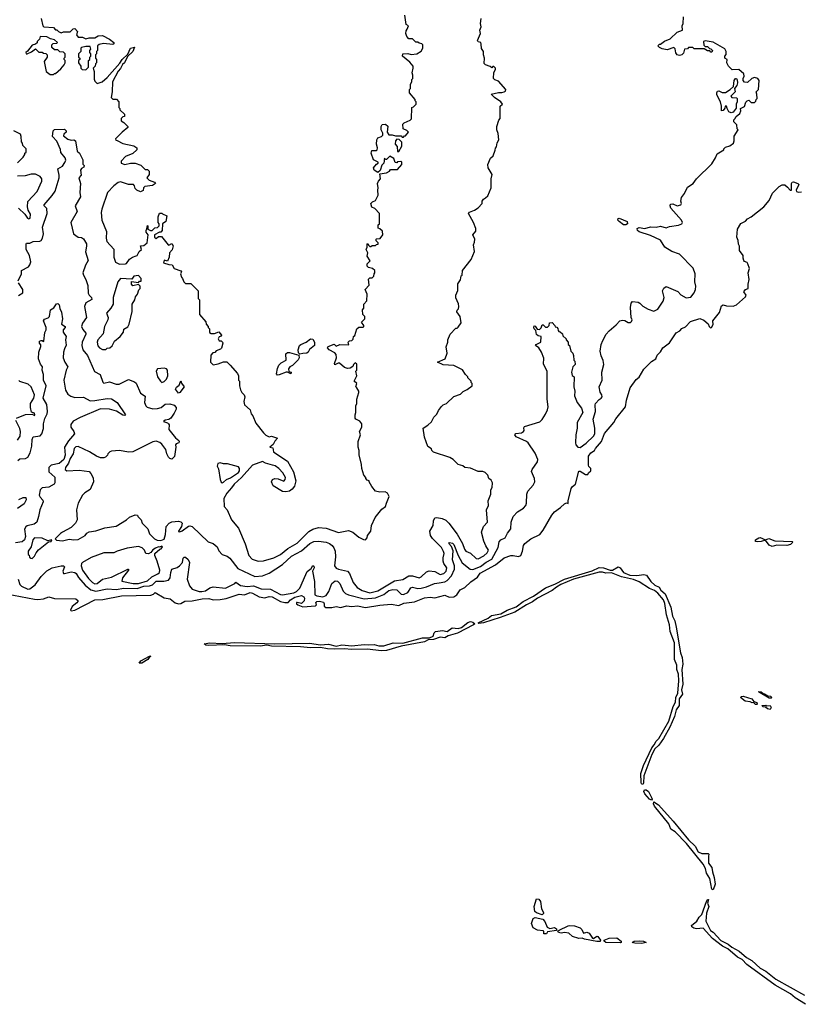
# Model space of a CAD drawing. Extents: x 2386423 to 2568864, y 578392 to 761999.
# Tile 12 of 256: x 2473153 to 2480144, y 594911 to 603720. Entities that reach past the tile are written whole.
import ezdxf

# ---------------------------------------------------------------- set-up
doc = ezdxf.new("R2010")
doc.units = 0

msp = doc.modelspace()

# ---------------------------------------------------------------- linework, layer by layer
at = {"layer": '0CON05XD'}
for points in [[(2473154.2, 598665.8), (2473170.5, 598650.5), (2473225, 598624.5), (2473245, 598627.1), (2473290.8, 598665), (2473345, 598738.9), (2473395, 598790), (2473445, 598816), (2473525, 598834), (2473545, 598833.3), (2473553.3, 598825), (2473538.8, 598785), (2473546.4, 598766.4), (2473555, 598763.8), (2473615, 598781.1), (2473645, 598774.5), (2473658.9, 598765), (2473680, 598730), (2473739.4, 598659.4), (2473788.6, 598618.6), (2473833.3, 598606.7), (2473935, 598629.3), (2474015, 598621.6), (2474085, 598633.3), (2474205, 598632.4), (2474265, 598650.7), (2474315, 598653.8), (2474340, 598665), (2474375, 598696.1), (2474443.9, 598696.1), (2474485, 598706.7), (2474499.6, 598725), (2474506.2, 598775), (2474514.7, 598805.3), (2474561.7, 598818.3), (2474584, 598835), (2474608, 598865), (2474615, 598901.2), (2474625, 598912), (2474635, 598912.5), (2474660.3, 598890.3), (2474672.9, 598865), (2474650, 598715), (2474671.4, 598655), (2474696.7, 598625), (2474757.5, 598605), (2474783, 598603), (2474815, 598611.5), (2474855, 598636.4), (2474885, 598644.6), (2474995, 598633.8), (2475076.7, 598675), (2475085, 598687.5), (2475127, 598657), (2475188.5, 598648.6), (2475245, 598653.6), (2475313.1, 598626.9), (2475395, 598623.9), (2475485, 598576.6), (2475505, 598573.2), (2475605, 598591.3), (2475629.3, 598605), (2475659.5, 598635), (2475712.9, 598757.1), (2475725, 598784.2), (2475760, 598810), (2475774.5, 598835.5), (2475785, 598830), (2475787.1, 598815), (2475770.8, 598785), (2475790.8, 598695), (2475794, 598575), (2475810, 598565), (2475864.6, 598555.4), (2475895, 598567.8), (2475918.8, 598605), (2475944.6, 598675), (2475975, 598700), (2475995, 598695.5), (2476016.9, 598675), (2476046.2, 598606.2), (2476066.1, 598586.1), (2476093.4, 598573.4), (2476235, 598539.7), (2476335, 598548.9), (2476411.5, 598578.5), (2476455, 598612), (2476491.8, 598621.8), (2476525, 598617.8), (2476565, 598581.4), (2476585, 598577.8), (2476625, 598594.5), (2476653, 598637), (2476665, 598643.6), (2476715, 598632.2), (2476745, 598634.3), (2476792.9, 598647.1), (2476862.9, 598677.1), (2476905, 598682.8), (2476955, 598690.3), (2476975, 598701.6), (2477015.5, 598744.6), (2477041.4, 598805), (2477043.2, 598835), (2477024, 598886), (2477028.7, 598968.7), (2477016, 599006), (2476992.5, 599035), (2476996.7, 599043.3), (2477025, 599035.3), (2477035.9, 599025), (2477074.8, 598924.8), (2477111.5, 598861.4), (2477183.1, 598803.1), (2477205, 598801.2), (2477275, 598828.5), (2477325, 598865.7), (2477377.2, 598892.8), (2477431.9, 598998.1), (2477442.5, 599047.6), (2477457.3, 599065), (2477496.1, 599083.9), (2477515.9, 599125), (2477545.4, 599165), (2477550, 599225), (2477567.8, 599275), (2477605, 599318), (2477659.1, 599350.9), (2477680, 599375), (2477686, 599395), (2477688.8, 599475), (2477697.7, 599502.3), (2477746.7, 599555), (2477761.2, 599585), (2477758.8, 599615), (2477731.7, 599678.3), (2477736.7, 599695), (2477783.3, 599765), (2477786.7, 599785), (2477765, 599842.5), (2477700, 599935), (2477685, 599947.1), (2477595, 599987.1), (2477580.4, 600005), (2477591.9, 600018.1), (2477640, 600025), (2477658.8, 600035), (2477663.8, 600045), (2477660.7, 600069.3), (2477669.3, 600080.7), (2477805, 600122.5), (2477826.1, 600143.9), (2477855, 600190), (2477875, 600230), (2477880, 600255), (2477870, 600325), (2477870, 600575), (2477838.3, 600638.3), (2477841.7, 600691.7), (2477820, 600745), (2477797.5, 600785), (2477767.5, 600805), (2477772.5, 600815), (2477813.8, 600835), (2477816.7, 600885), (2477790.9, 600890.9), (2477774.5, 600904.5), (2477768.3, 600938.3), (2477753.8, 600955), (2477750.7, 600969.3), (2477755, 600980), (2477765, 600977.5), (2477780.7, 600950.7), (2477803, 600947), (2477817, 600963), (2477825, 600990), (2477835, 600990), (2477855, 600970), (2477875, 600970), (2477890, 600985), (2477891.7, 601008.3), (2477915, 601010), (2477940, 600985), (2477941.7, 600971.7), (2477958.3, 600968.3), (2477967.5, 600957.5), (2477968.3, 600938.3), (2477975, 600930), (2477987, 600927), (2478008.3, 600908.3), (2478011.7, 600891.7), (2478040, 600865), (2478040, 600855), (2478060, 600835), (2478060, 600815), (2478070, 600805), (2478083, 600753), (2478100, 600735), (2478107, 600717), (2478110, 600675), (2478117.5, 600665), (2478120, 600635), (2478100, 600615), (2478087.5, 600565), (2478095, 600536.7), (2478113.3, 600523.3), (2478110, 600435), (2478117.1, 600397.1), (2478115.7, 600355), (2478138.8, 600295), (2478178.8, 600245), (2478190, 600205), (2478138.6, 600115), (2478139.1, 600065), (2478126.7, 600005), (2478123.1, 599935), (2478127.5, 599915), (2478145, 599894.2), (2478165, 599892.5), (2478219.7, 599930.3), (2478283.9, 599995), (2478296, 600015), (2478296.4, 600065), (2478282, 600145), (2478304, 600215), (2478301.2, 600275), (2478304.2, 600285.8), (2478337, 600323), (2478355, 600332.5), (2478363.3, 600345), (2478360, 600365), (2478346.1, 600386.1), (2478336.7, 600435), (2478363.3, 600495), (2478358.8, 600565), (2478378.8, 600635), (2478371.7, 600671.7), (2478352.7, 600712.7), (2478343.8, 600755), (2478353.8, 600815), (2478369.3, 600850.7), (2478397.5, 600905), (2478425, 600937.5), (2478489.3, 600990.7), (2478520, 601025), (2478545, 601032.5), (2478565, 601030), (2478595, 601010), (2478615, 601010), (2478625, 601020), (2478630, 601035), (2478622.5, 601055), (2478616.7, 601145), (2478623.3, 601185), (2478635, 601200), (2478685, 601192.5), (2478700, 601185), (2478725, 601157.5), (2478775, 601130), (2478825, 601113.3), (2478859.5, 601130.5), (2478908.3, 601201.7), (2478916.2, 601235), (2478903.8, 601295), (2478915, 601317.5), (2478935, 601332.5), (2479038.3, 601288.3), (2479067.7, 601257.7), (2479115, 601230.6), (2479155, 601238.1), (2479186.5, 601275), (2479198.9, 601305), (2479201.9, 601335), (2479192.2, 601375), (2479194.5, 601445), (2479176.2, 601496.2), (2479055, 601622.5), (2478985, 601645.8), (2478924.3, 601684.3), (2478885, 601746), (2478795, 601790), (2478692.6, 601822.6), (2478677.5, 601835), (2478677.1, 601852.9), (2478695, 601861.1), (2478745, 601852.9), (2478795, 601866), (2478845, 601863.8), (2478885, 601873.3), (2478935, 601857.5), (2478965, 601870), (2479045, 601882.5), (2479076.4, 601893.6), (2479082.5, 601905), (2479073.3, 601925), (2478976.7, 602035), (2478970, 602055), (2478975, 602070), (2478995, 602073.3), (2479035, 602054.2), (2479065.6, 602064.4), (2479071.2, 602075), (2479066.2, 602095), (2479071.2, 602128.8), (2479100, 602165), (2479127, 602223), (2479177.5, 602255), (2479207.5, 602295), (2479345, 602430), (2479377, 602483), (2479390.7, 602519.3), (2479450, 602555), (2479450, 602565), (2479465, 602580), (2479505, 602592.5), (2479536.1, 602613.9), (2479542.5, 602635), (2479543, 602677), (2479580, 602735), (2479570, 602745), (2479568.3, 602778.3), (2479540, 602805), (2479540, 602825), (2479548.3, 602831.7), (2479562.5, 602855), (2479595, 602880), (2479602.5, 602905), (2479600, 602925), (2479635, 602942.5), (2479648.3, 602981.7), (2479660, 602995), (2479675, 603000), (2479695, 602980), (2479725, 602980), (2479738.3, 602991.7), (2479740, 603005), (2479750, 603015), (2479747.5, 603055), (2479740, 603075), (2479760, 603095), (2479766.7, 603175), (2479753.6, 603193.6), (2479725, 603203.3), (2479702.5, 603195), (2479661.7, 603158.3), (2479635, 603160), (2479622.5, 603175), (2479623.3, 603195), (2479632.5, 603215), (2479630, 603235), (2479585, 603273.3), (2479525, 603270), (2479493, 603303), (2479477.5, 603335), (2479480, 603365), (2479460, 603375), (2479460, 603395), (2479471.7, 603408.3), (2479472.5, 603435), (2479459.3, 603459.3), (2479355, 603517.5), (2479285, 603530), (2479270, 603525), (2479271.7, 603491.7), (2479285, 603480), (2479305, 603480), (2479321.7, 603461.7), (2479335, 603460), (2479350, 603445), (2479345, 603430), (2479335, 603430), (2479325, 603440), (2479305, 603440), (2479275, 603460), (2479185, 603460), (2479175, 603470), (2479135, 603470), (2479125, 603460), (2479100, 603455), (2479089.3, 603420.7), (2479073.8, 603406.2), (2479055, 603400), (2479035, 603406), (2479022.1, 603422.1), (2479015, 603460), (2479005, 603472.5), (2478945, 603450), (2478898.3, 603458.3), (2478875, 603470), (2478860, 603485), (2478875, 603500), (2478885, 603500), (2478921.7, 603528.3), (2478970.7, 603549.3), (2479035, 603607.5), (2479080, 603625), (2479077.5, 603665), (2479087.5, 603685), (2479090, 603745)], [(2473345, 603730), (2473360, 603665), (2473370, 603655), (2473455, 603650), (2473475, 603630), (2473485, 603630), (2473500, 603615), (2473525, 603603.3), (2473545, 603610), (2473605, 603610), (2473631.7, 603638.3), (2473645, 603640), (2473670, 603615), (2473662.5, 603585), (2473675, 603563.3), (2473715, 603563.3), (2473745, 603547.5), (2473775, 603557.5)], [(2476641.2, 603341.2), (2476577.5, 603395), (2476580, 603415), (2476623.6, 603416.4), (2476655, 603408.8), (2476706.4, 603413.6), (2476743, 603437), (2476760, 603465), (2476760, 603495), (2476750, 603505), (2476725, 603510), (2476715, 603520), (2476695, 603520), (2476665, 603550), (2476635, 603550), (2476615, 603570), (2476607.5, 603595), (2476608.3, 603621.7), (2476620, 603635), (2476630, 603665), (2476608.3, 603678.3), (2476598.3, 603761.7)], [(2476931.7, 599258.3), (2476963.6, 599243.6), (2476992.5, 599215), (2477066.1, 599116.1), (2477113.8, 599035), (2477132.1, 598982.1), (2477143.8, 598965), (2477185, 598946.7), (2477235, 598900), (2477255, 598897.5), (2477305, 598924), (2477335, 598948.8), (2477346.9, 598975), (2477321.7, 599011.7), (2477303.3, 599055), (2477283.3, 599135), (2477302.5, 599185), (2477337.5, 599225), (2477327.5, 599335), (2477346.4, 599373.6), (2477342.5, 599415), (2477367.5, 599475), (2477367.5, 599515), (2477377.5, 599535), (2477382.5, 599575), (2477369.3, 599599.3), (2477350, 599615), (2477340, 599645), (2477315, 599670), (2477295, 599677.5), (2477255, 599677.5), (2477185, 599707.5), (2477135, 599712.5), (2477117, 599727), (2477075, 599740), (2477030, 599785), (2477001.7, 599801.7), (2476855, 599850), (2476840, 599865), (2476835, 599880), (2476805, 599900), (2476772.5, 599985), (2476763.3, 600065), (2476805, 600092.5), (2476836.4, 600123.6), (2476857.5, 600165), (2476885, 600190), (2476900, 600225), (2476925, 600260), (2476940, 600275), (2476970, 600285), (2477035, 600350), (2477095, 600370), (2477120, 600395), (2477155, 600410), (2477200, 600445), (2477200, 600465), (2477190, 600475), (2477190, 600485), (2477160, 600515), (2477160, 600525), (2477140, 600545), (2477115, 600587.5), (2477035, 600627.5), (2476941.3, 600631.3), (2476890, 600655), (2476957.5, 600685), (2476977.5, 600735), (2476968.3, 600791.7), (2476982.5, 600835), (2476983, 600857), (2477003, 600907), (2477055, 600960), (2477065, 600960), (2477075, 600970), (2477101.7, 601008.3), (2477092.5, 601065), (2477062.5, 601105), (2477065, 601120), (2477077, 601133), (2477080, 601155), (2477077, 601177), (2477053, 601233), (2477052.5, 601255), (2477071.7, 601298.3), (2477073, 601357), (2477097, 601393), (2477103, 601427), (2477110, 601435), (2477113, 601477), (2477190, 601575), (2477220, 601645), (2477212.5, 601705), (2477221.7, 601728.3), (2477222.5, 601755), (2477207.5, 601795), (2477231.7, 601828.3), (2477231.7, 601851.7), (2477212.5, 601905), (2477167.5, 601985), (2477175, 601997.5), (2477220, 602015), (2477253, 602037), (2477290, 602075), (2477290, 602095), (2477300, 602115), (2477320, 602125), (2477340, 602145), (2477370, 602215), (2477370, 602295), (2477380, 602335), (2477342.5, 602395), (2477340, 602425), (2477365, 602480), (2477387, 602503), (2477407, 602553), (2477408.3, 602571.7), (2477417, 602583), (2477423, 602617), (2477437.5, 602645), (2477431.7, 602701.7), (2477420, 602735), (2477420, 602765), (2477438.3, 602821.7), (2477450, 602835), (2477450, 602945), (2477470, 602965), (2477457.5, 602985), (2477400, 603025), (2477370, 603055), (2477435, 603070), (2477465, 603067.5), (2477486.4, 603073.6), (2477498.3, 603081.7), (2477500, 603095), (2477435, 603170), (2477403, 603183), (2477390, 603195), (2477392.5, 603247.5), (2477410, 603275), (2477410, 603285), (2477395, 603300), (2477385, 603300), (2477375, 603290), (2477361.7, 603301.7), (2477320, 603315), (2477308.3, 603328.3), (2477310, 603375), (2477300, 603405), (2477300, 603435), (2477283.6, 603463.6), (2477281.7, 603501.7), (2477276.4, 603516.4), (2477255, 603522.5), (2477247.5, 603535), (2477273.3, 603595), (2477270, 603625), (2477280, 603655), (2477273.8, 603685), (2477279.3, 603729.3)], [(2473455, 603230), (2473465, 603240), (2473475, 603240), (2473520, 603280), (2473550, 603315), (2473560, 603335), (2473560, 603355), (2473550, 603365), (2473550, 603375), (2473560, 603385), (2473560, 603415), (2473545, 603430), (2473511.7, 603431.7), (2473495, 603450), (2473465, 603450), (2473441.7, 603471.7), (2473440, 603495), (2473451.7, 603508.3), (2473485, 603510), (2473490, 603515), (2473465, 603540), (2473428.3, 603548.3), (2473396.1, 603566.1), (2473335, 603570), (2473330, 603545), (2473310, 603525), (2473308.3, 603511.7), (2473295, 603500), (2473265, 603492.5), (2473223, 603437), (2473207.5, 603425), (2473212.5, 603415), (2473220, 603415), (2473258.8, 603431.2), (2473295, 603460), (2473325, 603430), (2473355, 603430), (2473365, 603420), (2473388.3, 603418.3), (2473400, 603405), (2473400, 603385), (2473372.5, 603345), (2473390, 603255), (2473425, 603230), (2473455, 603230)], [(2473775, 603557.5), (2473825, 603556.7), (2473855, 603576.7), (2473895, 603578.8), (2473957, 603547), (2473996.2, 603515), (2473996, 603504), (2473985, 603498.8), (2473904.1, 603505.9), (2473865, 603497.5), (2473850, 603485), (2473850, 603445), (2473840, 603435), (2473840, 603415), (2473830, 603405), (2473830, 603375), (2473840, 603365), (2473840, 603335), (2473830, 603325), (2473827, 603303), (2473810, 603285), (2473820, 603255), (2473818.3, 603188.3), (2473825, 603170), (2473845, 603150), (2473890, 603165), (2473935, 603203.3), (2474050, 603330), (2474070, 603365), (2474119.2, 603410.8), (2474144.2, 603465), (2474180, 603475), (2474165.5, 603434.5), (2474118.8, 603391.2), (2474090, 603335), (2474071.7, 603318.3), (2474055.5, 603284.5), (2474035, 603260), (2473983.3, 603163.3), (2473980, 603075), (2473970, 603025), (2473985, 603010), (2474018.3, 603008.3), (2474040, 602985), (2474040, 602935), (2474050, 602925), (2474050, 602915), (2474090, 602875), (2474090, 602855), (2474075, 602850), (2474060, 602835), (2474060, 602815), (2474085, 602800), (2474120, 602765), (2474120, 602755), (2474070, 602715), (2474010, 602655), (2474013.6, 602643.6), (2474025, 602640), (2474075, 602613.3), (2474175, 602592.5), (2474200, 602575), (2474200, 602555), (2474165, 602522.5), (2474100, 602495), (2474060, 602455), (2474060, 602435), (2474095, 602423.3), (2474145, 602437.5), (2474185, 602437.5), (2474237, 602417), (2474275, 602380), (2474295, 602380), (2474310, 602365), (2474310, 602335), (2474290, 602305), (2474310, 602285), (2474360, 602265), (2474367.5, 602255), (2474342.3, 602237.7), (2474273, 602227), (2474260, 602215), (2474258.3, 602191.7), (2474235, 602180), (2474200, 602195), (2474185, 602210), (2474180, 602235), (2474170, 602245), (2474125, 602246.7), (2474055, 602269.2), (2474035, 602264), (2473994.2, 602235), (2473937.5, 602175), (2473888.8, 602025), (2473881.2, 601995), (2473888, 601925), (2473928.8, 601825), (2473926.2, 601765), (2473933.3, 601735), (2473995.9, 601665.9), (2473993.8, 601595), (2474009.3, 601549.3), (2474045, 601533.8), (2474100, 601535), (2474110, 601540), (2474135, 601577.5), (2474163.3, 601596.7), (2474195, 601607.5), (2474205, 601610), (2474223.3, 601645), (2474243.3, 601665), (2474233.8, 601696.2), (2474265, 601700), (2474292.5, 601725), (2474302.5, 601795), (2474285, 601820), (2474283.8, 601835), (2474291.7, 601848.3), (2474295, 601880), (2474300, 601875), (2474300, 601845), (2474323, 601833), (2474337, 601833), (2474363, 601857), (2474385, 601860), (2474400, 601875), (2474400, 601895), (2474392.5, 601905), (2474392.5, 601955), (2474405, 601990), (2474425, 601990), (2474431.7, 601981.7), (2474470, 601965), (2474460, 601915), (2474430, 601895), (2474427, 601833), (2474415, 601820), (2474405, 601820), (2474360, 601795), (2474360, 601775), (2474373, 601763), (2474395, 601780), (2474421.7, 601781.7), (2474480, 601705), (2474487.5, 601702.5), (2474515, 601717.5), (2474527, 601697), (2474518.3, 601661.7), (2474492.5, 601635), (2474490, 601595), (2474475, 601560), (2474445, 601570), (2474440, 601545), (2474488.3, 601528.3), (2474517, 601527), (2474535, 601492.5), (2474593, 601473), (2474600, 601465), (2474592.5, 601445), (2474600, 601415), (2474610, 601405), (2474620, 601375), (2474635, 601360), (2474685, 601360), (2474750, 601295), (2474750, 601225), (2474760, 601215), (2474761.7, 601081.7), (2474817, 601017), (2474820, 600995), (2474840, 600975), (2474840, 600965), (2474850, 600955), (2474851.7, 600921.7), (2474865, 600912.5), (2474895, 600913.3), (2474935, 600926.7), (2474957, 600897), (2474955, 600890), (2474937, 600883), (2474927.5, 600865), (2474937.5, 600847.5), (2474956.2, 600846.2), (2474966.2, 600836.2), (2474970, 600825), (2474957.5, 600782.5), (2474948.3, 600771.7), (2474911.7, 600758.3), (2474898.3, 600741.7), (2474881.7, 600738.3), (2474861.7, 600718.3), (2474860, 600655), (2474885, 600632.5), (2474929.3, 600640.7), (2474975, 600660), (2475005, 600660), (2475035, 600630), (2475100, 600555), (2475110, 600535), (2475110, 600495), (2475120, 600485), (2475120, 600445), (2475128.3, 600408.3), (2475140, 600385), (2475160, 600365), (2475167.5, 600345), (2475157.5, 600305), (2475162.5, 600275), (2475215, 600230), (2475223, 600193), (2475237, 600177), (2475265, 600110), (2475333.6, 600023.6), (2475355, 600002.5), (2475385, 599987.5), (2475405, 599992.5), (2475460, 599975), (2475435, 599950), (2475420, 599920), (2475390, 599895), (2475418.3, 599888.3), (2475423.3, 599855), (2475433.8, 599845), (2475549.9, 599769.9), (2475603.1, 599675), (2475623.5, 599595), (2475612, 599548), (2475590.2, 599519.8), (2475565, 599502.9), (2475535, 599495.5), (2475505, 599499.1), (2475419.8, 599549.8), (2475405.5, 599585), (2475414.6, 599605.4), (2475435, 599615.6), (2475465, 599611.8), (2475515, 599592.5), (2475528.1, 599605), (2475530.6, 599625), (2475505.7, 599665), (2475470.6, 599705), (2475437.6, 599727.6), (2475415, 599734.4), (2475351.9, 599751.9), (2475325, 599766.7), (2475236.4, 599733.6), (2475138, 599625), (2475070.8, 599565), (2475048.8, 599531.2), (2475006, 599485), (2474980, 599435), (2474982.5, 599365), (2475007.5, 599335), (2475046.7, 599245), (2475109.5, 599169.5), (2475169.7, 599029.7), (2475202.5, 598925), (2475233.6, 598893.6), (2475285, 598876), (2475335, 598878.8), (2475425, 598905.8), (2475485, 598934.5), (2475551.8, 598988.2), (2475635, 599035.5), (2475740.3, 599139.7), (2475775, 599161.5), (2475825, 599175.7), (2475895, 599170.6), (2476005, 599131.4), (2476095, 599148.8), (2476134.1, 599134.1), (2476185, 599090), (2476228.3, 599068.3), (2476245, 599067.5), (2476260, 599085), (2476263.3, 599105), (2476293.3, 599145), (2476298.8, 599195), (2476332.5, 599265), (2476390.7, 599339.3), (2476426.4, 599363.6), (2476432.5, 599395), (2476456.7, 599455), (2476442.5, 599485), (2476423, 599497), (2476375, 599492.5), (2476335, 599502.5), (2476303.3, 599545), (2476280, 599585), (2476280, 599595), (2476261.7, 599601.7), (2476250, 599615), (2476250, 599625), (2476230, 599645), (2476212.5, 599705), (2476211.7, 599741.7), (2476188.3, 599828.3), (2476190, 599865), (2476180, 599895), (2476180, 599945), (2476200, 600005), (2476192.5, 600035), (2476212.5, 600075), (2476213, 600103), (2476195, 600127.5), (2476160, 600145), (2476152.5, 600155), (2476152.5, 600185), (2476160, 600205), (2476160, 600265), (2476170, 600285), (2476170, 600325), (2476187.5, 600385), (2476187, 600397), (2476167.5, 600425), (2476160, 600435), (2476170, 600465), (2476143.3, 600485), (2476167.5, 600535), (2476160, 600575), (2476170, 600585), (2476168.3, 600638.3), (2476155, 600650), (2476140, 600635), (2476133, 600617), (2476108, 600602), (2476085, 600598), (2476057, 600607), (2476015, 600646.7), (2476003, 600647), (2475971.7, 600631.7), (2475970, 600645), (2475986.7, 600695), (2475983.3, 600725), (2475970.7, 600740.7), (2475922.5, 600765), (2475907.5, 600785), (2475913, 600797), (2475965, 600817.5), (2475985, 600800), (2476017, 600813), (2476098.3, 600811.7), (2476090, 600835), (2476101.7, 600848.3), (2476125, 600850), (2476137, 600863), (2476140, 600885), (2476150, 600895), (2476170, 600955), (2476185, 600970), (2476225, 600970), (2476230, 600975), (2476230, 600985), (2476210, 601015), (2476240, 601045), (2476240, 601065), (2476223, 601083), (2476220, 601125), (2476231.7, 601138.3), (2476230, 601175), (2476257.5, 601205), (2476260, 601265), (2476242.5, 601305), (2476280, 601345), (2476271.7, 601398.3), (2476285, 601410), (2476305, 601410), (2476320, 601425), (2476323, 601447), (2476330, 601455), (2476330, 601475), (2476310, 601495), (2476273, 601503), (2476260, 601515), (2476260, 601535), (2476287.5, 601562.5), (2476260, 601605), (2476266.7, 601635), (2476252.5, 601665), (2476260, 601685), (2476260, 601715), (2476268.3, 601718.3), (2476271.7, 601701.7), (2476285, 601690), (2476295, 601690), (2476305, 601700), (2476335, 601700), (2476345, 601710), (2476358.3, 601711.7), (2476360, 601725), (2476341.7, 601741.7), (2476340, 601755), (2476345, 601760), (2476378.3, 601761.7), (2476400, 601795), (2476397, 601827), (2476375, 601850), (2476360, 601855), (2476360, 601885), (2476370, 601895), (2476370, 601985), (2476329.3, 602029.3), (2476304.1, 602044.1), (2476293.3, 602075), (2476309.3, 602090.7), (2476336.4, 602103.6), (2476360, 602150), (2476355.8, 602195), (2476360.8, 602215), (2476353.1, 602255), (2476361.4, 602275), (2476381.2, 602295), (2476375, 602340), (2476435, 602350), (2476460, 602365), (2476470, 602380), (2476531.7, 602378.3), (2476570, 602425), (2476570, 602445), (2476561.7, 602451.7), (2476533, 602447), (2476525, 602440), (2476511.7, 602441.7), (2476499.3, 602479.3), (2476465, 602500), (2476435, 602470), (2476425, 602470), (2476415, 602480), (2476410, 602435), (2476391.2, 602418.8), (2476378.3, 602371.7), (2476355, 602352.5), (2476322.5, 602375), (2476317.5, 602395), (2476343.6, 602426.4), (2476360, 602435), (2476360, 602445), (2476317.5, 602465), (2476297.5, 602525), (2476301.7, 602548.3), (2476345, 602550), (2476350, 602555), (2476352.5, 602575), (2476343.3, 602605), (2476346.7, 602645), (2476357, 602663), (2476390, 602675), (2476401.7, 602688.3), (2476402.5, 602705), (2476387.5, 602735), (2476387.5, 602765), (2476395, 602782.5), (2476425, 602783.8), (2476445, 602767.5), (2476440, 602715), (2476455, 602690), (2476485, 602690), (2476515, 602680), (2476565, 602680), (2476575, 602670), (2476585, 602670), (2476595, 602680), (2476605, 602680), (2476630, 602715), (2476615, 602730), (2476582.5, 602745), (2476580, 602785), (2476591.7, 602798.3), (2476645, 602820), (2476658.3, 602831.7), (2476660, 602935), (2476675, 602940), (2476700, 602965), (2476700, 602985), (2476690, 602995), (2476690, 603005), (2476640, 603065), (2476640, 603095), (2476650, 603105), (2476648.3, 603141.7), (2476660, 603165), (2476660, 603185), (2476670, 603195), (2476670, 603225), (2476662.5, 603245), (2476672.5, 603285), (2476672.5, 603305), (2476641.2, 603341.2)], [(2473745, 603270), (2473770, 603295), (2473770, 603355), (2473780, 603365), (2473780, 603385), (2473790, 603395), (2473790, 603415), (2473780, 603425), (2473780, 603445), (2473790, 603455), (2473785, 603480), (2473745, 603480), (2473705, 603470), (2473700, 603465), (2473700, 603435), (2473680, 603415), (2473680, 603385), (2473690, 603375), (2473690, 603365), (2473680, 603355), (2473680, 603335), (2473700, 603305), (2473700, 603285), (2473713, 603273), (2473745, 603270)], [(2479515, 602887.5), (2479497, 602897), (2479480, 602925), (2479475, 602947.5), (2479463.8, 602946.2), (2479460.7, 602929.3), (2479445, 602907.5), (2479430, 602905), (2479431.2, 602945), (2479422.5, 602985), (2479388.3, 603048.3), (2479387.5, 603065), (2479395, 603080), (2479405, 603082.5), (2479435, 603070), (2479465, 603068.8), (2479508.8, 603095), (2479536.4, 603123.6), (2479544.3, 603175.7), (2479555, 603193.3), (2479563, 603193), (2479571.2, 603181.2), (2479574, 603155), (2479567.5, 603132.5), (2479546.7, 603105), (2479551.2, 603075), (2479512.5, 603035), (2479523, 603023), (2479565, 603020), (2479570, 603015), (2479570, 602985), (2479560, 602965), (2479561.7, 602928.3), (2479535, 602893.3), (2479515, 602887.5)], [(2473135, 602440), (2473185, 602490), (2473200, 602515), (2473200, 602525), (2473210, 602535), (2473210, 602565), (2473180, 602595), (2473177.5, 602615), (2473168.3, 602628.3), (2473167.5, 602675), (2473160, 602695), (2473100, 602725)], [(2473138.8, 601385), (2473168.8, 601445), (2473170, 601475), (2473231.4, 601508.6), (2473244.5, 601525.5), (2473252.2, 601555), (2473240.9, 601610.9), (2473212.5, 601665), (2473210, 601715), (2473215, 601720), (2473245, 601720), (2473275, 601734.2), (2473332.3, 601737.7), (2473345.7, 601744.3), (2473358.6, 601765), (2473365.5, 601804.5), (2473358.2, 601865), (2473400, 601985), (2473395, 602030), (2473372.5, 602055), (2473372.5, 602065), (2473444.1, 602145.9), (2473470, 602185), (2473507.5, 602305), (2473507.7, 602327.7), (2473493.3, 602385), (2473535, 602410), (2473558.3, 602441.7), (2473566.1, 602463.9), (2473558.8, 602485), (2473522.3, 602532.3), (2473517.3, 602557.3), (2473485, 602632.5), (2473446.7, 602675), (2473453, 602727), (2473465, 602737.5), (2473555, 602740), (2473570, 602725), (2473570, 602715), (2473547.5, 602695), (2473545, 602680), (2473585, 602652.5), (2473615, 602642.5), (2473636.4, 602646.4), (2473652.5, 602635), (2473667.5, 602545), (2473687.5, 602525), (2473710, 602485), (2473717.5, 602465), (2473718.3, 602428.3), (2473730, 602415), (2473728.3, 602401.7), (2473705, 602390), (2473697.5, 602375), (2473701.7, 602328.3), (2473682.5, 602305), (2473696.2, 602255), (2473690, 602175), (2473696.1, 602136.1), (2473650, 602055), (2473668, 602005), (2473610, 601905), (2473635, 601803.3), (2473675, 601773.8), (2473705, 601770), (2473725, 601760), (2473750, 601715), (2473752, 601695), (2473742.7, 601642.7), (2473766.2, 601565), (2473742, 601525), (2473719.2, 601455), (2473722.5, 601435), (2473745.6, 601395.6), (2473762.7, 601342.7), (2473765, 601272.5), (2473774.4, 601254.4), (2473796.2, 601235), (2473797, 601217), (2473745, 601185.8), (2473732.2, 601155), (2473749.4, 601055), (2473714.4, 601005), (2473707.1, 600975), (2473716.8, 600946.8), (2473743.8, 600915), (2473743.8, 600905), (2473713.3, 600835), (2473709.1, 600805), (2473716.9, 600766.9), (2473760, 600715), (2473823.1, 600573.1), (2473874.3, 600544.3), (2473896.1, 600476.1), (2473905, 600466.7), (2473955, 600480.6), (2474015, 600460.5), (2474041.7, 600458.3), (2474125, 600500.6), (2474179.1, 600479.1), (2474195, 600466.7), (2474235, 600380), (2474275, 600352.5), (2474270.8, 600295), (2474281.2, 600265), (2474292.7, 600252.7), (2474345, 600238.8), (2474385, 600240), (2474418.3, 600251.7), (2474455, 600280), (2474495, 600282.5), (2474535, 600270), (2474551.7, 600251.7), (2474552.5, 600235), (2474535, 600200), (2474506.4, 600153.6), (2474487, 600143), (2474455, 600137.5), (2474440, 600125), (2474473.9, 600113.9), (2474484.1, 600104.1), (2474488.8, 600095), (2474486, 600055), (2474548.1, 599978.1), (2474576.2, 599956.2), (2474580, 599945), (2474576.7, 599935), (2474553.8, 599926.2), (2474547.5, 599915), (2474550, 599895), (2474537, 599813), (2474515, 599786.7), (2474495, 599793.8), (2474485, 599806.7), (2474470, 599835), (2474460.8, 599875), (2474425, 599922), (2474406.4, 599936.4), (2474375, 599948), (2474345, 599942), (2474165, 599854), (2474125, 599852), (2474045, 599865.8), (2473975, 599860), (2473960, 599855), (2473943, 599837), (2473940, 599825), (2473920, 599805), (2473905, 599800), (2473875, 599800), (2473840, 599815), (2473777.5, 599855), (2473675, 599901.9), (2473655, 599897.1), (2473640.8, 599885), (2473632.9, 599835), (2473605, 599794.3), (2473588.9, 599751.1), (2473563.1, 599715), (2473558.8, 599695), (2473575.9, 599684.1), (2473685, 599688.8), (2473775, 599676.7), (2473790.7, 599660.7), (2473811.7, 599621.7), (2473812.5, 599585), (2473783, 599517), (2473735, 599487.5), (2473713.6, 599466.4), (2473676.4, 599393.6), (2473660, 599335), (2473667.5, 599245), (2473652.5, 599215), (2473615, 599177.5), (2473535, 599136.2), (2473518.3, 599121.7), (2473470, 599075), (2473483, 599063), (2473535, 599056.7), (2473595, 599073.3), (2473636.1, 599066.1), (2473675, 599070), (2473737.5, 599105), (2473755, 599127.5), (2473775, 599138.8), (2473835, 599147.5), (2473915, 599172.5), (2474015, 599187.5), (2474110, 599245), (2474135, 599270), (2474185, 599290), (2474208.3, 599288.3), (2474210, 599275), (2474240, 599245), (2474250, 599215), (2474300, 599165), (2474315, 599120), (2474360, 599075), (2474383, 599063), (2474415, 599060), (2474446.2, 599073.8), (2474457.5, 599115), (2474462.5, 599185), (2474490, 599215), (2474515, 599227.5), (2474575, 599232.5), (2474595, 599227.5), (2474606.2, 599216.2), (2474600, 599185), (2474572.5, 599145), (2474575, 599140), (2474585, 599137.5), (2474605, 599146.7), (2474662.7, 599187.3), (2474675, 599191.2), (2474696.1, 599186.1), (2474839.5, 599049.6), (2474882.5, 599035), (2474920, 599005), (2474935, 598967.5), (2474964.2, 598934.2), (2475009.8, 598919.8), (2475033.4, 598903.4), (2475105, 598810), (2475255, 598737.5), (2475324.3, 598744.3), (2475385, 598769.4), (2475505, 598845.5), (2475585, 598920.5), (2475672.7, 598967.3), (2475748, 599035), (2475785, 599050.8), (2475825, 599054.2), (2475895, 599045.6), (2475924.4, 599034.4), (2475948, 599015), (2475964.2, 598994.2), (2475975.7, 598965), (2475978.1, 598915), (2475968, 598835), (2475983.3, 598813.3), (2476005, 598803.1), (2476085.5, 598785.5), (2476102.5, 598765), (2476135.8, 598685), (2476171.1, 598641.1), (2476215, 598613.3), (2476285, 598593.2), (2476355, 598609.3), (2476505, 598700), (2476579.3, 598710.7), (2476635, 598745.5), (2476665.4, 598745.4), (2476725, 598727.5), (2476743.4, 598736.6), (2476790.3, 598779.7), (2476815, 598789.2), (2476865, 598784), (2476912.7, 598757.3), (2476946, 598764), (2476966.9, 598785), (2476972.5, 598815), (2476945.6, 598855.6), (2476940, 598875), (2476939.5, 598905), (2476948.5, 598945), (2476945, 598963.3), (2476925, 598999.2), (2476845, 599077.5), (2476826.7, 599105), (2476822.5, 599145), (2476850, 599195), (2476853.6, 599236.4), (2476867, 599263), (2476883, 599267), (2476931.7, 599258.3)], [(2476545, 602540), (2476571.7, 602588.3), (2476570, 602625), (2476548.3, 602648.3), (2476525, 602650), (2476513, 602637), (2476510, 602605), (2476530, 602585), (2476531.7, 602541.7), (2476545, 602540)], [(2473143.3, 602035), (2473199.3, 601979.3), (2473222.5, 601945), (2473235, 601937.5), (2473246.1, 601943.9), (2473249.3, 601979.3), (2473230, 602015), (2473223.3, 602045), (2473226.7, 602093.3), (2473308.3, 602181.7), (2473350, 602275), (2473350, 602295), (2473337.7, 602317.7), (2473295, 602336.7), (2473255, 602336.7), (2473203, 602323), (2473135, 602320)], [(2473035, 598584.5), (2473287, 598537), (2473315, 598533.3), (2473365, 598540), (2473415, 598556.2), (2473465, 598541.2), (2473655, 598538.8), (2473672, 598525), (2473672.5, 598515), (2473665, 598501.4), (2473621.1, 598468.9), (2473607.5, 598437.5), (2473615, 598430), (2473645, 598436.7), (2473825, 598530), (2473897.3, 598532.7), (2474065, 598565.6), (2474325, 598570), (2474350.5, 598579.6), (2474365, 598596.2), (2474445, 598548.8), (2474497.8, 598537.8), (2474543.9, 598503.9), (2474575, 598493.3), (2474595, 598496.7), (2474631.7, 598518.3), (2474695, 598521.1), (2474785, 598537.3), (2474845, 598541.5), (2474885, 598530.5), (2474945, 598532), (2474998.7, 598541.3), (2475115, 598580.6), (2475165, 598574), (2475215, 598593.8), (2475235, 598590), (2475295, 598556.5), (2475345, 598546.5), (2475385, 598558.9), (2475412.5, 598555), (2475485, 598515.9), (2475525, 598504.6), (2475553, 598507), (2475575, 598528.6), (2475615, 598552.2), (2475675, 598569.2), (2475695, 598556.8), (2475701.8, 598545), (2475698.5, 598521.5), (2475675, 598498), (2475635, 598506.2), (2475630, 598505), (2475630, 598495), (2475640, 598485), (2475685, 598466.7), (2475800, 598475), (2475806.7, 598485), (2475801.5, 598505), (2475811.9, 598515), (2475835, 598518.4), (2475870.2, 598510.2), (2475876.7, 598495), (2475875, 598473.3), (2475892.1, 598462.1), (2475945, 598460), (2475985, 598470.8), (2476025, 598460.8), (2476075, 598475.5), (2476125, 598469.2), (2476175, 598475.8), (2476245, 598461.1), (2476375, 598482.9), (2476475, 598491.4), (2476545, 598480), (2476590.3, 598499.7), (2476685, 598512.2), (2476775, 598548.8), (2476825, 598554), (2476865, 598548.6), (2476955, 598572.5), (2476995, 598553.3), (2477037.5, 598555), (2477062.5, 598575), (2477092.3, 598617.7), (2477135, 598640), (2477188.3, 598691.7), (2477248.3, 598731.7), (2477273.1, 598766.9), (2477408.5, 598841.5), (2477485, 598904), (2477545, 598925.8), (2477567.3, 598927.3), (2477615, 598916.2), (2477633.9, 598926.1), (2477650, 598965), (2477660, 599015), (2477672.5, 599035), (2477723.9, 599076.1), (2477806.7, 599115), (2477836.1, 599153.9), (2477911.7, 599288.3), (2477935, 599317.5), (2477990, 599355), (2478025, 599387.5), (2478045, 599397.5), (2478058.3, 599391.7), (2478058.8, 599415), (2478086.9, 599525), (2478096.9, 599543.1), (2478124.2, 599565), (2478155, 599680), (2478165, 599680), (2478215, 599650), (2478235, 599650), (2478240, 599665), (2478260, 599685), (2478260, 599705), (2478243, 599723), (2478240, 599735), (2478240, 599815), (2478260, 599845), (2478293, 599867), (2478302.5, 599885), (2478356.7, 599945), (2478385, 600017.5), (2478467.5, 600115), (2478485, 600150), (2478572.5, 600255), (2478581.2, 600315), (2478614.2, 600425.8), (2478668.3, 600501.7), (2478695, 600522.5), (2478735, 600592.5), (2478805, 600662.5), (2478842.5, 600685), (2478855, 600720), (2478885, 600747.5), (2478906.1, 600783.9), (2478965, 600830), (2479025, 600917.5), (2479057.5, 600935), (2479075, 600957.5), (2479109.3, 600970.7), (2479151.7, 601018.3), (2479235, 601047.5), (2479273, 601033), (2479309.3, 600999.3), (2479320, 600975), (2479333, 600963), (2479340, 600965), (2479356.4, 600993.6), (2479353, 601027), (2479410.7, 601099.3), (2479430.7, 601159.3), (2479445, 601167.5), (2479475, 601160), (2479535, 601157.5), (2479565, 601170), (2479645, 601240), (2479650, 601255), (2479630, 601285), (2479645, 601307.5), (2479667.5, 601315), (2479667.5, 601355), (2479676.7, 601395), (2479667.5, 601455), (2479680, 601495), (2479667, 601537), (2479658.8, 601548.8), (2479635, 601557.5), (2479630, 601565), (2479623.3, 601585), (2479625, 601610), (2479590, 601655), (2479590, 601695), (2479580.7, 601710.7), (2479580, 601745), (2479566.7, 601775), (2479572.5, 601845), (2479603.6, 601896.4), (2479645, 601917.5), (2479661.7, 601938.3), (2479695, 601956.7), (2479808.8, 602045), (2479857, 602103), (2479885, 602166.7), (2479945, 602226.7), (2479972.5, 602242.5), (2479995, 602243.3), (2480020.3, 602220.3), (2480045, 602193.8), (2480056, 602194), (2480055.8, 602254.2), (2480061.2, 602265), (2480075, 602270), (2480112.5, 602255), (2480122.5, 602245), (2480096.7, 602195), (2480101.7, 602181.7), (2480115, 602176.2), (2480145, 602180)], [(2478575, 601884.2), (2478555, 601886), (2478513.8, 601915), (2478504.2, 601925), (2478505, 601942.5), (2478515, 601943.8), (2478585.4, 601915.4), (2478590, 601895), (2478575, 601884.2)], [(2473925, 600770), (2473935, 600780), (2473960, 600785), (2473979.3, 600800.7), (2474000, 600845), (2474052.5, 600885), (2474082.5, 600925), (2474085, 600950), (2474119.3, 600970.7), (2474132.5, 600995), (2474160.7, 601109.3), (2474160, 601175), (2474182.5, 601215), (2474188.3, 601241.7), (2474207.5, 601265), (2474218.3, 601301.7), (2474230, 601315), (2474230, 601335), (2474215, 601350), (2474165, 601340), (2474152.5, 601355), (2474152.5, 601377.5), (2474215, 601370), (2474225, 601380), (2474238.3, 601381.7), (2474240, 601405), (2474215, 601430), (2474173.3, 601426.7), (2474155, 601400), (2474055, 601403.3), (2474030, 601375), (2473988, 601235), (2473990, 601175), (2473969.8, 601140.2), (2473930, 601095), (2473944.2, 601055), (2473942.9, 601035), (2473912.9, 600975), (2473901.3, 600908.7), (2473853.3, 600855), (2473846.7, 600835), (2473852.3, 600802.3), (2473867.5, 600785), (2473895, 600770), (2473925, 600770)], [(2473143.6, 601253.6), (2473182.5, 601275), (2473181.2, 601305), (2473144, 601365)], [(2473136.4, 599775), (2473155, 599791.8), (2473205, 599792.7), (2473225.3, 599804.7), (2473246.4, 599843.6), (2473263.1, 599905), (2473264.5, 599965), (2473273.2, 599986.8), (2473335, 599995.6), (2473351.2, 600015), (2473367.1, 600062.9), (2473366.6, 600105), (2473377.1, 600152.9), (2473399.1, 600195), (2473402.3, 600215), (2473397.2, 600277.2), (2473363.3, 600335), (2473388.9, 600445), (2473365.7, 600495), (2473366, 600545), (2473353.3, 600585), (2473356.7, 600615), (2473338.8, 600638.8), (2473322.5, 600685), (2473323.6, 600746.4), (2473342.5, 600795), (2473341.7, 600811.7), (2473330, 600825), (2473330, 600845), (2473345, 600850), (2473355, 600850), (2473365, 600840), (2473370, 600845), (2473378.3, 600921.7), (2473390, 600945), (2473390, 600965), (2473366.7, 601025), (2473375, 601040), (2473407, 601053), (2473420, 601065), (2473427.5, 601125), (2473459.3, 601140.7), (2473481.7, 601178.3), (2473495, 601180), (2473505, 601170), (2473511.2, 601135), (2473526.7, 601103.3), (2473536.2, 601045), (2473527.5, 600995), (2473560, 600975), (2473560, 600965), (2473542.5, 600945), (2473542.5, 600925), (2473567.5, 600885), (2473563.3, 600855), (2473568.6, 600808.6), (2473554.3, 600775), (2473544.3, 600745), (2473541.4, 600695), (2473555.8, 600655.8), (2473583.3, 600615), (2473568.6, 600585), (2473547.9, 600495), (2473561.8, 600405), (2473585, 600368.6), (2473610.4, 600350.4), (2473645, 600339.5), (2473725, 600342), (2473785, 600311.1), (2473825, 600311.8), (2473935, 600329.4), (2473975, 600327.5), (2474024, 600295), (2474100, 600185), (2474095, 600180), (2474075, 600182.5), (2474018, 600218), (2473955, 600236), (2473875, 600238.6), (2473695, 600162.1), (2473632.7, 600127.3), (2473610.4, 600099.6), (2473609.5, 600075), (2473638.6, 600035), (2473644.2, 600015), (2473588.7, 599951.3), (2473553.6, 599895), (2473559.3, 599825), (2473548.5, 599785), (2473505, 599750), (2473435, 599733.6), (2473413.5, 599715), (2473415, 599673.8), (2473466.4, 599626.4), (2473468.6, 599575), (2473462, 599565), (2473413, 599537), (2473355, 599532.5), (2473336.9, 599515), (2473326.9, 599465), (2473335, 599448), (2473361.2, 599421.2), (2473364.2, 599405), (2473332, 599335), (2473322.9, 599275), (2473305.5, 599225), (2473283.6, 599206.4), (2473218.8, 599191.2), (2473207.2, 599182.8), (2473197, 599163), (2473204.6, 599095), (2473195, 599066.7), (2473175, 599049.3), (2473115, 599039.6)], [(2475658.3, 600728.3), (2475648.3, 600738.3), (2475643.3, 600765), (2475655.9, 600804.1), (2475667.5, 600815), (2475715, 600833.8), (2475755, 600863.8), (2475775, 600861.2), (2475791.4, 600835), (2475788.8, 600805), (2475745, 600770), (2475733.6, 600746.4), (2475722.5, 600737.5), (2475685, 600733.3), (2475658.3, 600728.3)], [(2475458.3, 600538.3), (2475450.7, 600550.7), (2475460, 600600), (2475471.7, 600628.3), (2475490.5, 600649.5), (2475537.5, 600675), (2475535, 600730), (2475548.3, 600741.7), (2475565, 600743.3), (2475650, 600720), (2475652.5, 600695), (2475643, 600677), (2475593.3, 600626.7), (2475570, 600615), (2475557.5, 600595), (2475561.7, 600571.7), (2475580, 600565), (2475578.3, 600551.7), (2475547, 600567), (2475536.2, 600566.2), (2475475, 600542.5), (2475458.3, 600538.3)], [(2474425, 600473.8), (2474445, 600483.8), (2474465, 600504), (2474478, 600535), (2474476, 600585), (2474465, 600596.2), (2474445, 600603.3), (2474385, 600597.5), (2474373.3, 600575), (2474386.7, 600525), (2474411.2, 600485), (2474425, 600473.8)], [(2473123.3, 600155), (2473205, 600186.7), (2473265, 600190), (2473285, 600180), (2473290, 600185), (2473285, 600200), (2473260, 600210), (2473249.2, 600249.2), (2473248.9, 600285), (2473279.5, 600335), (2473286.2, 600365), (2473256, 600436), (2473228, 600458), (2473155, 600484), (2473145, 600493.3)], [(2474575, 600380), (2474546.7, 600415), (2474555, 600433.3), (2474578.8, 600451.2), (2474595, 600487.5), (2474599.3, 600469.3), (2474623.3, 600435), (2474585, 600383.3), (2474575, 600380)], [(2473135, 599957.8), (2473156.8, 599993.2), (2473161.2, 600035), (2473155, 600061.2), (2473118.6, 600135)], [(2474965, 599576.7), (2474975, 599581.2), (2475003.3, 599606.7), (2475039.3, 599620.7), (2475109.7, 599670.3), (2475118.8, 599685), (2475120, 599705), (2475109.5, 599719.5), (2475013, 599747), (2474977, 599747), (2474945, 599756.7), (2474925, 599750), (2474920, 599725), (2474931.7, 599701.7), (2474946.7, 599605), (2474955, 599582.5), (2474965, 599576.7)], [(2473145, 599426.7), (2473185, 599446.4), (2473206.9, 599445), (2473210, 599425), (2473193, 599387), (2473133.3, 599346.7)], [(2473265, 598900), (2473285, 598920), (2473299.3, 598950.7), (2473322.3, 598977.7), (2473411.7, 599048.3), (2473435, 599050), (2473440, 599065), (2473405, 599057.5), (2473355, 599081.2), (2473285, 599083.3), (2473271.2, 599065), (2473257, 599003), (2473230, 598965), (2473230, 598935), (2473238.3, 598928.3), (2473241.7, 598911.7), (2473251.7, 598901.7), (2473265, 598900)], [(2479884.2, 599005.8), (2479855, 599018), (2479825, 599062.5), (2479785, 599050), (2479755, 599048.1), (2479735, 599052), (2479733.1, 599065), (2479764.4, 599085.6), (2479775, 599085.8), (2479825, 599067.5), (2479852.7, 599077.3), (2479908, 599058), (2480062.5, 599052.5), (2480067.5, 599045), (2480046, 599025), (2480015, 599014.5), (2479925, 599018.9), (2479884.2, 599005.8)], [(2473825, 598672.5), (2473845, 598675.9), (2473895.2, 598714.8), (2473975, 598733.5), (2474120, 598805), (2474127.5, 598805), (2474127.5, 598795), (2474073.5, 598726.5), (2474065.7, 598695.7), (2474166.8, 598676.8), (2474215, 598674.8), (2474295, 598698.7), (2474334.8, 598735.2), (2474388.5, 598761.4), (2474402.9, 598775), (2474405.6, 598795), (2474383.8, 598875), (2474362.5, 598925), (2474362.5, 598945), (2474407.5, 598982.5), (2474420, 598985), (2474430, 599005), (2474425, 599010), (2474405, 599000), (2474395, 599002.5), (2474366.7, 598993.3), (2474343.6, 598976.4), (2474326.4, 598953.6), (2474305, 598942.5), (2474280, 598945), (2474270, 598975), (2474250, 598995), (2474217, 599007), (2474115, 598993.3), (2474023.6, 598966.4), (2473995, 598948.8), (2473905, 598948.8), (2473791.8, 598908.2), (2473715.8, 598865), (2473706.2, 598853.8), (2473702.7, 598835), (2473716.1, 598795), (2473769.8, 598719.7), (2473805, 598683.4), (2473825, 598672.5)], [(2478725, 596876), (2478715, 596882), (2478710.5, 596895), (2478707.3, 596975), (2478732.6, 597047.4), (2478805.6, 597205), (2478828.7, 597231.3), (2478846.5, 597265), (2478870.7, 597289.3), (2478958.5, 597445), (2478997.7, 597575), (2479019.5, 597615), (2479021.5, 597655), (2479039.6, 597695), (2479047.9, 597805), (2479045.5, 597865.5), (2479031.8, 597905), (2479030.9, 597945), (2479010, 597995), (2479010, 598145), (2478971.5, 598245), (2478965.4, 598305), (2478937.1, 598395), (2478922.5, 598497.5), (2478910.5, 598530.5), (2478859.7, 598589.7), (2478831.7, 598611.7), (2478785, 598631.8), (2478695, 598690.4), (2478641.5, 598711.4), (2478535, 598735.4), (2478445, 598770.6), (2478395, 598769.1), (2478365, 598777.7), (2478335, 598777.7), (2478105, 598714.5), (2477994.5, 598665.5), (2477955, 598644.2), (2477915, 598611.9), (2477785, 598545.7), (2477738.3, 598511.7), (2477685, 598485.8), (2477581.3, 598418.7), (2477451.2, 598371.2), (2477300, 598325), (2477258.3, 598318.3), (2477252.5, 598325), (2477343.6, 598366.4), (2477371.8, 598388.2), (2477456.3, 598403.7), (2477512.6, 598437.4), (2477595, 598466.4), (2477655, 598515.4), (2477747.2, 598562.8), (2477855, 598638.2), (2477938.8, 598671.2), (2478024.7, 598715.3), (2478272.4, 598787.6), (2478335, 598817.5), (2478375, 598815.4), (2478435, 598794), (2478455, 598795.8), (2478505, 598826), (2478525, 598816.2), (2478554.6, 598774.6), (2478610.6, 598750.6), (2478674.1, 598745.9), (2478735, 598756), (2478758.8, 598748.8), (2478798, 598695), (2478835, 598661.4), (2478872.7, 598642.7), (2478886.2, 598615), (2478925, 598584), (2478978.1, 598465), (2478993, 598383), (2479012.2, 598342.2), (2479025.5, 598285.5), (2479061.9, 598055), (2479079.2, 598015), (2479084.4, 597955), (2479075.6, 597905), (2479083.5, 597775), (2479073.1, 597725), (2479080, 597685), (2479050.6, 597645), (2479050, 597585), (2479025.6, 597545), (2479008.9, 597485), (2478968.4, 597391.6), (2478910.5, 597289.5), (2478869.8, 597230.2), (2478834.6, 597195.4), (2478807.1, 597145), (2478736, 596955), (2478731.9, 596888.1), (2478725, 596876)], [(2473140, 598715), (2473154.2, 598665.8)], [(2476385, 598074.2), (2476265, 598088.6), (2476125, 598084), (2476055, 598090.8), (2475965, 598088.6), (2475905, 598091.4), (2475845, 598104.4), (2475755, 598100.5), (2475665, 598110), (2475405.7, 598115.7), (2475365, 598123.6), (2475305, 598114.7), (2475035, 598118.8), (2474985, 598126.2), (2474845, 598122.3), (2474817.5, 598125), (2474803.3, 598135), (2474855, 598145.4), (2474965, 598140), (2475075, 598148.5), (2475435, 598136.7), (2475745, 598141.5), (2475845, 598127.1), (2475915, 598131.8), (2475985, 598116.1), (2476035, 598127.1), (2476125, 598119.2), (2476235, 598131.1), (2476275, 598126.7), (2476325, 598131.4), (2476365, 598119.4), (2476410.5, 598119.5), (2476495, 598145.6), (2476578.9, 598141.1), (2476755, 598190), (2476819.7, 598190.3), (2476852.5, 598205), (2476858.8, 598235), (2476872.7, 598247.3), (2476935, 598256), (2476975, 598245.7), (2477020.3, 598279.7), (2477075, 598274.3), (2477105, 598280.8), (2477161.9, 598328.1), (2477185, 598334.3), (2477205, 598328.6), (2477223.3, 598315), (2477211.2, 598305), (2477067.8, 598232.2), (2476985, 598208.1), (2476955, 598189.2), (2476915, 598196.7), (2476855, 598174.3), (2476807.7, 598172.3), (2476775, 598154.4), (2476564.1, 598114.1), (2476435, 598077.5), (2476385, 598074.2)], [(2474222, 597962), (2474237.5, 597985), (2474315, 598025.6), (2474326.4, 598026.4), (2474317, 598023), (2474298.6, 597995), (2474245, 597963.8), (2474222, 597962)], [(2479875, 597650), (2479855, 597650), (2479760, 597705), (2479765, 597710), (2479785, 597707.5), (2479801.7, 597691.7), (2479815, 597690), (2479845, 597670), (2479867, 597667), (2479880, 597655), (2479875, 597650)], [(2479745, 597592.5), (2479733, 597593), (2479715, 597610), (2479705, 597607.5), (2479685, 597617.5), (2479643, 597623), (2479600, 597655), (2479610, 597665), (2479625, 597668), (2479702.5, 597645), (2479720, 597620), (2479745, 597610), (2479750, 597595), (2479745, 597592.5)], [(2479865, 597547.5), (2479840, 597555), (2479825, 597570), (2479803, 597573), (2479790, 597585), (2479825.8, 597585.8), (2479835, 597580), (2479865, 597583.3), (2479873.3, 597565), (2479865, 597547.5)], [(2478805, 596736.2), (2478785, 596745.8), (2478745.5, 596795), (2478735.8, 596815), (2478740.6, 596829.4), (2478755, 596830), (2478775.8, 596815.8), (2478807.8, 596755), (2478810.8, 596745), (2478805, 596736.2)], [(2479355, 595934.3), (2479345, 595940), (2479327.1, 596037.1), (2479294.6, 596085), (2479288.2, 596125), (2479265.9, 596165.9), (2479118.2, 596348.2), (2479015, 596453.3), (2478977.3, 596477.3), (2478960, 596525), (2478830, 596685), (2478822.5, 596705), (2478825, 596722.5), (2478866.4, 596696.4), (2478998.9, 596548.9), (2479135, 596382.5), (2479194.4, 596325), (2479221.1, 596275), (2479255, 596261.3), (2479309.6, 596259.6), (2479315.8, 596255), (2479313.1, 596236.9), (2479313.9, 596173.9), (2479343.6, 596135), (2479348.8, 596095), (2479365.3, 596045.3), (2479372, 595985), (2479355, 595934.3)], [(2477825, 595712.5), (2477775, 595728.8), (2477761.9, 595741.9), (2477755.7, 595785), (2477776.4, 595853.6), (2477795, 595850.8), (2477810.9, 595830.9), (2477821.2, 595765), (2477837, 595733), (2477837, 595723), (2477825, 595712.5)], [(2480180.8, 594910.8), (2480088.6, 594968.6), (2480047.5, 595005), (2479911.1, 595081.1), (2479656.7, 595266.8), (2479615, 595311.1), (2479574, 595334), (2479486.4, 595406.4), (2479440.2, 595430.2), (2479350.6, 595500.6), (2479265, 595590.9), (2479207.3, 595587.3), (2479182.3, 595592.3), (2479163.8, 595605), (2479162, 595615), (2479210, 595655), (2479230, 595690), (2479254.7, 595715.3), (2479295, 595830), (2479305, 595847.5), (2479315, 595847.5), (2479305.6, 595815), (2479316.4, 595785), (2479296.8, 595725), (2479289.7, 595655), (2479332, 595572), (2479355.6, 595555.6), (2479423.2, 595483.2), (2479490.5, 595450.4), (2479523, 595423), (2479587.3, 595387.3), (2479655, 595330), (2479702.5, 595302.5), (2479775, 595234.6), (2479827.3, 595207.3), (2479915, 595136.7), (2480173.7, 594993.7)], [(2477865, 595540), (2477841.7, 595541.7), (2477840, 595565), (2477835, 595567.5), (2477785, 595573.8), (2477745.5, 595595.5), (2477731.9, 595635), (2477745, 595680), (2477765, 595688.8), (2477831.7, 595671.7), (2477850.7, 595650.7), (2477869.7, 595599.7), (2477895, 595588.8), (2477935, 595597.5), (2477953.3, 595585), (2477955, 595570), (2477875, 595560), (2477865, 595540)], [(2478315, 595472), (2478203.9, 595493.9), (2478185, 595502.5), (2478155, 595500), (2478098.8, 595518.8), (2478065, 595548), (2478025, 595553.3), (2477995, 595547.5), (2477973, 595553), (2477967.5, 595565), (2477977.5, 595575), (2478057.7, 595612.3), (2478075, 595616.7), (2478115, 595613.3), (2478166.4, 595596.4), (2478180.7, 595580.7), (2478195, 595547.5), (2478225, 595556.7), (2478245, 595548.8), (2478275, 595503.3), (2478285, 595500), (2478315, 595520), (2478325, 595516.7), (2478347.5, 595485), (2478345, 595473.3), (2478315, 595472)], [(2478525, 595460.8), (2478395, 595464.2), (2478380, 595475), (2478380, 595485), (2478425, 595502.5), (2478495, 595505.8), (2478533.8, 595475), (2478533.3, 595465), (2478525, 595460.8)], [(2478715, 595456), (2478655, 595457.5), (2478630, 595465), (2478647.5, 595475), (2478695, 595479.2), (2478732.5, 595475), (2478755, 595464), (2478715, 595456)]]:
    msp.add_lwpolyline(points, dxfattribs=at)

doc.saveas('drawing.dxf')
